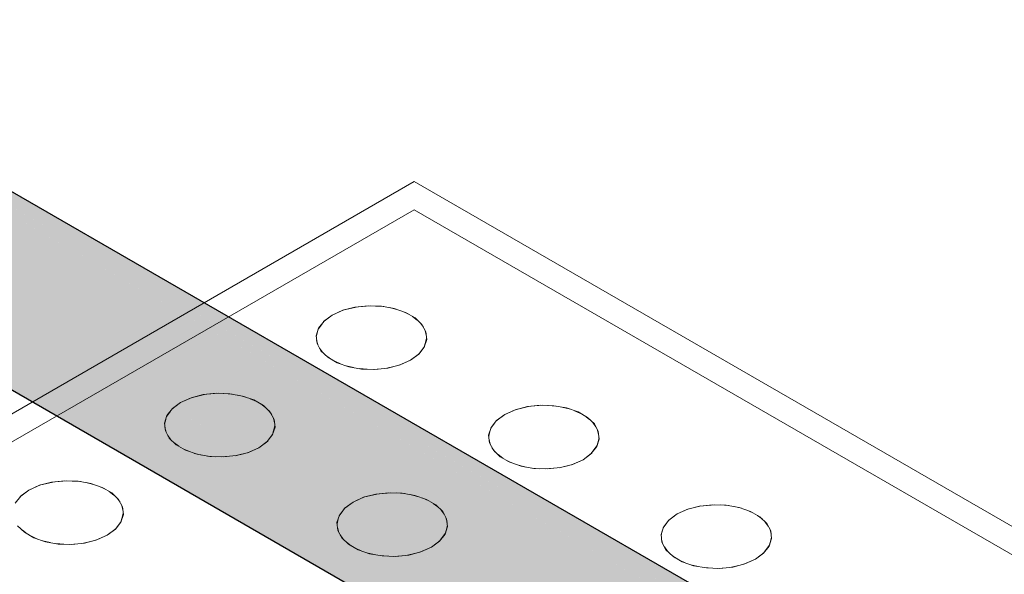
# Model space of a CAD drawing. Header units: millimetres. Extents: x 2 to 902, y -447 to 199.
# Tile 26 of 256: x 27.504 to 28.201, y 46.536 to 46.929. Entities that reach past the tile are written whole.
import ezdxf

# ---------------------------------------------------------------- set-up
doc = ezdxf.new("R2010")
doc.units = ezdxf.units.MM
doc.header["$MEASUREMENT"] = 0
doc.layers.add('AL-Condutos', color=3, linetype='Continuous', lineweight=25)
doc.layers.add('IFC-Elemento construtivo genérico-Contorno', color=253, linetype='Continuous', lineweight=5)

msp = doc.modelspace()

# ---------------------------------------------------------------- hatches: boundary and pattern name
at = {"layer": 'AL-Condutos', "linetype": 'Continuous'}
for points in [[(16.11841, 53.34598), (30.22519, 45.21414), (30.51088, 45.04955), (30.54701, 45.02873), (30.51081, 45.0496), (30.54701, 45.02873), (30.51051, 45.04982), (30.22455, 45.21461), (30.51051, 45.04982), (30.22188, 45.21662), (16.13642, 53.35638)], [(30.60827, 45.00768), (16.15286, 53.35742), (16.13642, 53.35638), (30.60831, 45.0075), (30.61322, 45.00467), (30.61325, 45.0048)], [(16.13642, 53.35638), (30.59951, 44.9984), (30.61036, 44.99213), (30.61123, 44.99162), (30.61074, 44.99379), (30.5972, 45.00161), (30.61074, 44.99379), (30.61123, 44.99162), (30.61196, 44.99157), (30.61205, 44.99115), (30.61265, 44.9908), (30.61265, 44.99153), (30.61265, 44.99853), (30.61157, 44.99326), (30.61265, 44.99853), (30.61109, 44.99535), (30.61085, 44.99428), (30.61109, 44.99535), (30.61265, 44.99853), (30.61265, 45.00215), (30.61192, 44.99895), (30.61265, 45.00215), (30.61322, 45.00467), (30.61265, 45.005), (30.60831, 45.0075), (16.13642, 53.35638), (30.61002, 45.00005), (30.6092, 45.00052), (30.59006, 45.01157)], [(30.60581, 45.013), (16.15286, 53.35742), (30.61325, 45.0048), (30.61382, 45.0073), (30.61404, 45.00825)], [(16.10197, 53.32803), (30.35978, 45.11289), (16.10197, 53.32803), (16.08991, 53.30562), (30.53424, 44.98166), (16.08991, 53.30562), (30.62277, 44.91507), (30.53804, 44.97881), (30.62277, 44.91507), (30.62635, 44.913), (30.62963, 44.91111), (30.63291, 44.90921), (30.62972, 44.91365), (30.62873, 44.91503), (30.62797, 44.91836), (30.62749, 44.91676), (30.62797, 44.91836), (30.62635, 44.92543), (30.62635, 44.91834), (30.62611, 44.91867), (30.61461, 44.93467), (30.62611, 44.91867), (30.62635, 44.91834), (30.62635, 44.92543), (30.6257, 44.92828), (30.62635, 44.92543), (30.62635, 44.92791), (30.62635, 44.92858), (30.62553, 44.92906), (30.61379, 44.93582), (30.62635, 44.92858), (30.61097, 44.94015), (30.61047, 44.94044), (30.51894, 44.99317), (30.61047, 44.94044), (30.61097, 44.94015), (30.61035, 44.9406), (30.51841, 44.99357), (30.51798, 44.99389), (30.51841, 44.99357), (30.61035, 44.9406), (30.61026, 44.94073), (30.60985, 44.94097), (30.51691, 44.9947), (30.61026, 44.94073), (30.61035, 44.9406), (30.61097, 44.94015), (30.62478, 44.93234), (30.62635, 44.93143), (30.62635, 44.93742), (30.6232, 44.93924), (30.6029, 44.95097), (30.48283, 45.02033), (30.45477, 45.04144), (30.48283, 45.02033), (30.6029, 44.95097), (30.6232, 44.93924), (30.62635, 44.93742), (30.62635, 44.94237), (30.6219, 44.94495), (30.59682, 44.95942), (30.6219, 44.94495), (30.62635, 44.94237), (30.62635, 44.9593), (30.61745, 44.96443), (30.57611, 44.98825), (30.61745, 44.96443), (30.62635, 44.9593), (30.62635, 44.9596), (30.61737, 44.96478), (30.57574, 44.98876), (30.35808, 45.11417), (30.62635, 44.9596), (30.35517, 45.11636), (16.11841, 53.34598)], [(16.11841, 53.34598), (30.29784, 45.15948), (16.11841, 53.34598), (30.35517, 45.11636), (30.57562, 44.98893), (30.61736, 44.9648), (30.62635, 44.9596), (30.62635, 44.96096), (30.62635, 44.96259), (30.62381, 44.96451), (30.62317, 44.96499), (30.62084, 44.96674), (30.61651, 44.97001), (30.6161, 44.97031), (30.60282, 44.98031), (30.6161, 44.97031), (30.61651, 44.97001), (30.62084, 44.96674), (30.62317, 44.96499), (30.62381, 44.96451), (30.62182, 44.96728), (30.61551, 44.97607), (30.61467, 44.97656), (30.58524, 44.99355), (30.61265, 44.97773), (30.61467, 44.97656), (30.61455, 44.97742), (30.61444, 44.97757), (30.61265, 44.98007), (30.61444, 44.97757), (30.61455, 44.97742), (30.61467, 44.97656), (30.61549, 44.97609), (30.61503, 44.97675), (30.61549, 44.97611), (30.61531, 44.97689), (30.61339, 44.98529), (30.61265, 44.98544), (30.60713, 44.98777), (30.60267, 44.99399), (30.57484, 45.00138), (30.56311, 45.00633), (30.57484, 45.00138), (30.60267, 44.99399), (30.57192, 45.00358), (30.57054, 45.00462), (30.55702, 45.0148), (30.52055, 45.04227), (30.55702, 45.0148), (30.57054, 45.00462), (30.57192, 45.00358), (30.60267, 44.99399), (30.60713, 44.98777), (30.61265, 44.98544), (30.61339, 44.98529), (30.61265, 44.98855), (30.61265, 44.99053), (30.61213, 44.99083), (30.61131, 44.9913), (30.59987, 44.99789), (30.54747, 45.0281), (30.51291, 45.04802), (30.54747, 45.0281), (30.59987, 44.99789), (30.59961, 44.99825), (30.59987, 44.99789), (30.61131, 44.9913), (30.61209, 44.991), (30.61206, 44.99112), (30.61124, 44.99159), (30.59955, 44.99833), (30.54715, 45.02854), (30.59954, 44.99836), (30.61265, 44.9908), (30.59951, 44.9984), (30.54701, 45.02873), (30.51145, 45.04912), (30.51161, 45.049), (30.51145, 45.04912), (30.22662, 45.21306), (30.51145, 45.04912), (30.54701, 45.02873), (30.51088, 45.04955), (30.22519, 45.21414)], [(30.66113, 44.87599), (30.66684, 44.87269), (30.65697, 44.88214), (30.65334, 44.88754), (30.65323, 44.8877), (30.64834, 44.89042), (30.65323, 44.8877), (30.64805, 44.8907), (16.08991, 53.30562), (16.08436, 53.28264), (30.60482, 44.89925), (30.63158, 44.8838), (30.66827, 44.86262), (30.67133, 44.86085), (30.68521, 44.85284), (30.69114, 44.84942), (30.68746, 44.85294), (30.68286, 44.85735), (30.67907, 44.86097), (30.67036, 44.8623), (30.67019, 44.86254), (30.67036, 44.8623), (30.67907, 44.86097), (30.68286, 44.85735), (30.68746, 44.85294), (30.68113, 44.86066), (30.67776, 44.86223), (30.66702, 44.86725), (30.664, 44.87173), (30.66702, 44.86725), (30.67776, 44.86223), (30.68113, 44.86066), (30.68746, 44.85294), (30.69114, 44.84942), (55.07086, 30.77377), (30.70639, 44.85382), (30.70662, 44.85368), (55.07086, 30.77377), (30.731, 44.84275), (30.73052, 44.84302), (30.71144, 44.85405), (30.71008, 44.85484), (30.70357, 44.85724), (30.70341, 44.85727), (30.7024, 44.85742), (30.69624, 44.85836), (30.67809, 44.86648), (30.6703, 44.86938), (30.67809, 44.86648), (30.67816, 44.86645), (30.67608, 44.86738), (30.67597, 44.86742), (30.67006, 44.8696), (30.6639, 44.87188), (30.66349, 44.87248), (30.66298, 44.87324), (30.66193, 44.87479), (30.66298, 44.87324), (30.66349, 44.87248), (30.6639, 44.87188), (30.67006, 44.8696), (30.66916, 44.87047), (30.67006, 44.8696), (30.67597, 44.86742), (30.66684, 44.87269)], [(16.08991, 53.30562), (30.60535, 44.91538), (30.63906, 44.89594), (30.64486, 44.89259), (30.64346, 44.89454), (30.64233, 44.89516), (30.60574, 44.91521), (30.64233, 44.89516), (30.64346, 44.89454), (30.64243, 44.89514), (30.64346, 44.89454), (30.64486, 44.89259), (30.63904, 44.89595), (30.60535, 44.91538), (30.63891, 44.89598), (30.64492, 44.8925), (30.64793, 44.89076), (30.64805, 44.8907), (30.64791, 44.89083), (30.64805, 44.8907), (30.65236, 44.8882), (30.65323, 44.8877), (30.65312, 44.88785), (30.65229, 44.88832), (30.65142, 44.88979), (30.65229, 44.88832), (30.65312, 44.88785), (30.65191, 44.88966), (30.65129, 44.89001), (30.65191, 44.88966), (30.65125, 44.89064), (30.64933, 44.89348), (30.64922, 44.89351), (30.65079, 44.89086), (30.64742, 44.89225), (30.65079, 44.89086), (30.64922, 44.89351), (30.64933, 44.89348), (30.64857, 44.89461), (30.64808, 44.89378), (30.64857, 44.89461), (30.64745, 44.8965), (30.64702, 44.89691), (30.64713, 44.89674), (30.64702, 44.89691), (30.64675, 44.89703), (30.64607, 44.89733), (30.64675, 44.89703), (30.64544, 44.89802), (30.6456, 44.89754), (30.64677, 44.89416), (30.64679, 44.89409), (30.64732, 44.89253), (30.64679, 44.89409), (30.64677, 44.89416), (30.64664, 44.89413), (30.64677, 44.89416), (30.6456, 44.89754), (30.64505, 44.89778), (30.6456, 44.89754), (30.64544, 44.89802), (30.64467, 44.8986), (30.6447, 44.89794), (30.64417, 44.89817), (30.64487, 44.89455), (30.64417, 44.89817), (30.64477, 44.89457), (30.64491, 44.8937), (30.64374, 44.89482), (30.64315, 44.89496), (30.64374, 44.89482), (30.64218, 44.89632), (30.61416, 44.91147), (30.64218, 44.89632), (30.64374, 44.89482), (30.64491, 44.8937), (30.64452, 44.89464), (30.64491, 44.8937), (30.64463, 44.89461), (30.64491, 44.8937), (30.64477, 44.89457), (30.64417, 44.89817), (30.64342, 44.89851), (30.64275, 44.8988), (30.64342, 44.89851), (30.64417, 44.89817), (30.6447, 44.89794), (30.64467, 44.8986), (30.64402, 44.89908), (30.643, 44.89985), (30.63569, 44.90535), (30.63929, 44.90034), (30.63569, 44.90535), (30.63412, 44.90753), (30.6284, 44.91083), (30.63769, 44.90104), (30.63686, 44.90141), (30.62186, 44.90806), (30.63686, 44.90141), (30.63769, 44.90104), (30.6284, 44.91083), (30.63412, 44.90753), (30.63401, 44.90768), (30.63353, 44.90835), (30.62822, 44.91097), (30.63353, 44.90835), (30.63291, 44.90921), (30.62756, 44.91146), (30.62495, 44.91282), (30.62756, 44.91146), (30.62697, 44.91191), (30.62756, 44.91146), (30.63291, 44.90921), (30.62277, 44.91507), (30.62237, 44.9153)], [(16.08623, 53.26305), (55.07274, 30.75418), (16.08436, 53.28264)], [(16.08436, 53.28264), (55.01538, 30.78732), (55.02008, 30.8031)], [(16.09523, 53.25024), (55.08174, 30.74137), (16.08623, 53.26305)], [(16.08623, 53.26305), (55.01345, 30.78081), (55.01538, 30.7873)]]:
    msp.add_hatch(color=91, dxfattribs=at).paths.add_polyline_path(points)

# ---------------------------------------------------------------- linework, layer by layer
at = {"layer": 'AL-Condutos'}
for p, q in [((30.60581, 45.013), (16.15286, 53.35742)), ((16.09523, 53.25024), (55.08174, 30.74137))]:
    msp.add_line(p, q, dxfattribs=at)
at = {"layer": 'IFC-Elemento construtivo genérico-Contorno', "color": 7, "lineweight": 5}
for p, q in [((26.92744, 46.32038), (27.78308, 46.81438)), ((27.78308, 46.81438), (30.13867, 45.45438)), ((26.9517, 46.31438), (27.78308, 46.79438)), ((27.78308, 46.79438), (30.10403, 45.45438)), ((27.74122, 46.72543), (27.75051, 46.72641)), ((27.74122, 46.72543), (27.75188, 46.72636)), ((27.75051, 46.72641), (27.75994, 46.72608)), ((27.75581, 46.72623), (27.76157, 46.72579)), ((27.75994, 46.72608), (27.76895, 46.72446)), ((27.72515, 46.71982), (27.71893, 46.71514)), ((27.72515, 46.71982), (27.71932, 46.71553)), ((27.72515, 46.71982), (27.73327, 46.72342)), ((27.72515, 46.71982), (27.73259, 46.72319)), ((27.73259, 46.72319), (27.74198, 46.7255)), ((27.73259, 46.72319), (27.74122, 46.72543)), ((27.76559, 46.72507), (27.77074, 46.72384)), ((27.76895, 46.72446), (27.77704, 46.72164)), ((27.77448, 46.72254), (27.77885, 46.7206)), ((27.77704, 46.72164), (27.78373, 46.71778)), ((27.78192, 46.71882), (27.78528, 46.7163)), ((27.71786, 46.71364), (27.71531, 46.71009)), ((27.71932, 46.71553), (27.71545, 46.71056)), ((27.78373, 46.71778), (27.78861, 46.71311)), ((27.78753, 46.71414), (27.78967, 46.71117)), ((27.78861, 46.71311), (27.79142, 46.70791)), ((27.71545, 46.71056), (27.71375, 46.70519)), ((27.71375, 46.70519), (27.71432, 46.69975)), ((27.7146, 46.70786), (27.71383, 46.70446)), ((27.79091, 46.70885), (27.79166, 46.70554)), ((27.79142, 46.70791), (27.79199, 46.70246)), ((27.71407, 46.70208), (27.71481, 46.69884)), ((27.71432, 46.69975), (27.71713, 46.69453)), ((27.79192, 46.70325), (27.79029, 46.6971)), ((27.79199, 46.70246), (27.79029, 46.6971)), ((27.71608, 46.69647), (27.71824, 46.69346)), ((27.71713, 46.69453), (27.72202, 46.68987)), ((27.72044, 46.69139), (27.72383, 46.68883)), ((27.7868, 46.69251), (27.78058, 46.68782)), ((27.7864, 46.69212), (27.78058, 46.68782)), ((27.79041, 46.69754), (27.7864, 46.69212)), ((27.79029, 46.6971), (27.7864, 46.69212)), ((27.72202, 46.68987), (27.7287, 46.68601)), ((27.7269, 46.68706), (27.73134, 46.6851)), ((27.7287, 46.68601), (27.73678, 46.68319)), ((27.73492, 46.68383), (27.74013, 46.68258)), ((27.76453, 46.68223), (27.77314, 46.68446)), ((27.77246, 46.68423), (27.78058, 46.68782)), ((27.77314, 46.68446), (27.78058, 46.68782)), ((27.73678, 46.68319), (27.7458, 46.68157)), ((27.74423, 46.68185), (27.74981, 46.68143)), ((27.7458, 46.68157), (27.75524, 46.68124)), ((27.75401, 46.68129), (27.75976, 46.68172)), ((27.75524, 46.68124), (27.76453, 46.68223)), ((27.76375, 46.68214), (27.76969, 46.68356)), ((27.62519, 46.66119), (27.63456, 46.66349)), ((27.62519, 46.66119), (27.63383, 46.66343)), ((27.63383, 46.66343), (27.64312, 46.66441)), ((27.63383, 46.66343), (27.64449, 46.66436)), ((27.64312, 46.66441), (27.65255, 46.66408)), ((27.64842, 46.66422), (27.65418, 46.66379)), ((27.65255, 46.66408), (27.66156, 46.66245)), ((27.6582, 46.66307), (27.66335, 46.66183)), ((27.61776, 46.65782), (27.61154, 46.65313)), ((27.61776, 46.65782), (27.61193, 46.65353)), ((27.61776, 46.65782), (27.62588, 46.66141)), ((27.61776, 46.65782), (27.62519, 46.66119)), ((27.66156, 46.66245), (27.66965, 46.65964)), ((27.66709, 46.66053), (27.67146, 46.6586)), ((27.66965, 46.65964), (27.67634, 46.65578)), ((27.67453, 46.65682), (27.67789, 46.6543)), ((27.86331, 46.65494), (27.8726, 46.65592)), ((27.86331, 46.65494), (27.87397, 46.65588)), ((27.8726, 46.65592), (27.88203, 46.65559)), ((27.61047, 46.65164), (27.60792, 46.64809)), ((27.61193, 46.65353), (27.60806, 46.64856)), ((27.67634, 46.65578), (27.68122, 46.65111)), ((27.68014, 46.65214), (27.68228, 46.64916)), ((27.68122, 46.65111), (27.68403, 46.64591)), ((27.84725, 46.64933), (27.84102, 46.64464)), ((27.84725, 46.64933), (27.84142, 46.64504)), ((27.84725, 46.64933), (27.85536, 46.65293)), ((27.84725, 46.64933), (27.85468, 46.65269)), ((27.85468, 46.65269), (27.8641, 46.65501)), ((27.85468, 46.65269), (27.86331, 46.65494)), ((27.87793, 46.65574), (27.88367, 46.6553)), ((27.88203, 46.65559), (27.89105, 46.65396)), ((27.8877, 46.65457), (27.89283, 46.65335)), ((27.89105, 46.65396), (27.89914, 46.65115)), ((27.89658, 46.65204), (27.90095, 46.6501)), ((27.89914, 46.65115), (27.90582, 46.64729)), ((27.60806, 46.64856), (27.60636, 46.64319)), ((27.60636, 46.64319), (27.60693, 46.63775)), ((27.60721, 46.64586), (27.60644, 46.64246)), ((27.68352, 46.64685), (27.68427, 46.64354)), ((27.68403, 46.64591), (27.6846, 46.64046)), ((27.83992, 46.64311), (27.83739, 46.63959)), ((27.84142, 46.64504), (27.83755, 46.64007)), ((27.90402, 46.64833), (27.90737, 46.64581)), ((27.90582, 46.64729), (27.9107, 46.64262)), ((27.90963, 46.64364), (27.91175, 46.64068)), ((27.9107, 46.64262), (27.91352, 46.63742)), ((27.60668, 46.64008), (27.60742, 46.63684)), ((27.60693, 46.63775), (27.60973, 46.63253)), ((27.68301, 46.63552), (27.67901, 46.63011)), ((27.6829, 46.6351), (27.67901, 46.63011)), ((27.68453, 46.64125), (27.6829, 46.6351)), ((27.6846, 46.64046), (27.6829, 46.6351)), ((27.83755, 46.64007), (27.83585, 46.6347)), ((27.83669, 46.63738), (27.83592, 46.63398)), ((27.913, 46.63836), (27.91376, 46.63507)), ((27.91352, 46.63742), (27.91409, 46.63197)), ((27.60869, 46.63446), (27.61085, 46.63146)), ((27.60973, 46.63253), (27.61463, 46.62787)), ((27.61305, 46.62939), (27.61643, 46.62683)), ((27.67941, 46.63051), (27.67319, 46.62582)), ((27.67901, 46.63011), (27.67319, 46.62582)), ((27.83585, 46.6347), (27.83642, 46.62926)), ((27.83618, 46.63158), (27.8369, 46.62835)), ((27.83642, 46.62926), (27.83922, 46.62404)), ((27.91401, 46.63274), (27.91239, 46.6266)), ((27.91409, 46.63197), (27.91239, 46.6266)), ((27.61463, 46.62787), (27.62131, 46.62401)), ((27.61951, 46.62505), (27.62394, 46.6231)), ((27.62131, 46.62401), (27.62939, 46.62119)), ((27.62752, 46.62183), (27.63274, 46.62058)), ((27.62939, 46.62119), (27.63841, 46.61957)), ((27.65636, 46.62014), (27.6623, 46.62156)), ((27.65714, 46.62022), (27.66575, 46.62246)), ((27.66507, 46.62223), (27.67319, 46.62582)), ((27.66575, 46.62246), (27.67319, 46.62582)), ((27.83819, 46.62597), (27.84035, 46.62298)), ((27.83922, 46.62404), (27.84412, 46.61938)), ((27.9089, 46.62202), (27.90267, 46.61733)), ((27.9085, 46.62162), (27.90267, 46.61733)), ((27.9125, 46.62705), (27.9085, 46.62162)), ((27.91239, 46.6266), (27.9085, 46.62162)), ((27.63684, 46.61985), (27.64242, 46.61943)), ((27.63841, 46.61957), (27.64785, 46.61924)), ((27.64661, 46.61929), (27.65237, 46.61972)), ((27.64785, 46.61924), (27.65714, 46.62022)), ((27.84252, 46.62089), (27.84592, 46.61834)), ((27.84412, 46.61938), (27.8508, 46.61552)), ((27.849, 46.61656), (27.85341, 46.6146)), ((27.8508, 46.61552), (27.85887, 46.6127)), ((27.88663, 46.61173), (27.89524, 46.61397)), ((27.89456, 46.61373), (27.90267, 46.61733)), ((27.89524, 46.61397), (27.90267, 46.61733)), ((27.85704, 46.61335), (27.86221, 46.6121)), ((27.85887, 46.6127), (27.8679, 46.61108)), ((27.86633, 46.61136), (27.87189, 46.61094)), ((27.8679, 46.61108), (27.87733, 46.61075)), ((27.87611, 46.61079), (27.88188, 46.61123)), ((27.87733, 46.61075), (27.88663, 46.61173)), ((27.88583, 46.61165), (27.89174, 46.61306)), ((27.51782, 46.59919), (27.52717, 46.60149)), ((27.51782, 46.59919), (27.52643, 46.60143)), ((27.52643, 46.60143), (27.53572, 46.60241)), ((27.52643, 46.60143), (27.5371, 46.60236)), ((27.53572, 46.60241), (27.54516, 46.60208)), ((27.54103, 46.60222), (27.54679, 46.60178)), ((27.54516, 46.60208), (27.55417, 46.60045)), ((27.55081, 46.60106), (27.55596, 46.59983)), ((27.55417, 46.60045), (27.56226, 46.59764)), ((27.51039, 46.59583), (27.50416, 46.59114)), ((27.51039, 46.59583), (27.50454, 46.59153)), ((27.51039, 46.59583), (27.51851, 46.59942)), ((27.51039, 46.59583), (27.51782, 46.59919)), ((27.5597, 46.59853), (27.56407, 46.59659)), ((27.56226, 46.59764), (27.56895, 46.59378)), ((27.56714, 46.59482), (27.5705, 46.5923)), ((27.56895, 46.59378), (27.57383, 46.5891)), ((27.75592, 46.59294), (27.76521, 46.59392)), ((27.75592, 46.59294), (27.76657, 46.59388)), ((27.76521, 46.59392), (27.77464, 46.59359)), ((27.77054, 46.59373), (27.77628, 46.59329)), ((27.77464, 46.59359), (27.78366, 46.59196)), ((27.50454, 46.59153), (27.50067, 46.58655)), ((27.57275, 46.59014), (27.57489, 46.58716)), ((27.57383, 46.5891), (27.57664, 46.5839)), ((27.73986, 46.58733), (27.73363, 46.58264)), ((27.73986, 46.58733), (27.73403, 46.58304)), ((27.73986, 46.58733), (27.74797, 46.59092)), ((27.73986, 46.58733), (27.74729, 46.59069)), ((27.74729, 46.59069), (27.75668, 46.59301)), ((27.74729, 46.59069), (27.75592, 46.59294)), ((27.78031, 46.59257), (27.78543, 46.59135)), ((27.78366, 46.59196), (27.79175, 46.58914)), ((27.78919, 46.59004), (27.79356, 46.5881)), ((27.79175, 46.58914), (27.79843, 46.58529)), ((27.79663, 46.58633), (27.79998, 46.58381)), ((27.57714, 46.57924), (27.57551, 46.57309)), ((27.57613, 46.58485), (27.57688, 46.58154)), ((27.57664, 46.5839), (27.57721, 46.57846)), ((27.73253, 46.58111), (27.73, 46.57759)), ((27.73403, 46.58304), (27.73016, 46.57806)), ((27.79843, 46.58529), (27.80331, 46.58062)), ((27.80224, 46.58164), (27.80436, 46.57868)), ((27.80331, 46.58062), (27.80613, 46.57541)), ((27.96934, 46.57884), (27.97746, 46.58244)), ((27.96934, 46.57884), (27.97678, 46.5822)), ((27.97678, 46.5822), (27.98618, 46.58451)), ((27.97678, 46.5822), (27.98541, 46.58445)), ((27.98541, 46.58445), (27.9947, 46.58543)), ((27.98541, 46.58445), (27.99603, 46.58538)), ((27.9947, 46.58543), (28.00413, 46.5851)), ((28.00007, 46.58524), (28.00576, 46.5848)), ((28.00413, 46.5851), (28.01314, 46.58347)), ((28.00979, 46.58408), (28.01492, 46.58286)), ((28.01314, 46.58347), (28.02124, 46.58066)), ((28.01867, 46.58155), (28.02304, 46.57961)), ((28.02124, 46.58066), (28.02791, 46.5768)), ((27.57563, 46.57351), (27.57164, 46.56812)), ((27.57551, 46.57309), (27.57164, 46.56812)), ((27.57721, 46.57846), (27.57551, 46.57309)), ((27.73016, 46.57806), (27.72846, 46.5727)), ((27.72846, 46.5727), (27.72902, 46.56725)), ((27.7293, 46.57537), (27.72853, 46.57197)), ((27.80561, 46.57636), (27.80637, 46.57307)), ((27.80613, 46.57541), (27.8067, 46.56997)), ((27.96194, 46.57252), (27.9595, 46.56911)), ((27.96352, 46.57454), (27.95965, 46.56957)), ((27.96934, 46.57884), (27.96311, 46.57415)), ((27.96934, 46.57884), (27.96352, 46.57454)), ((28.02611, 46.57784), (28.02946, 46.57532)), ((28.02791, 46.5768), (28.03279, 46.57213)), ((28.03173, 46.57315), (28.03384, 46.57019)), ((28.03279, 46.57213), (28.03562, 46.56692)), ((27.50236, 46.57054), (27.50724, 46.56587)), ((27.50569, 46.56735), (27.50904, 46.56483)), ((27.50724, 46.56587), (27.51392, 46.56201)), ((27.57204, 46.56851), (27.56582, 46.56383)), ((27.57164, 46.56812), (27.56582, 46.56383)), ((27.72879, 46.56958), (27.72951, 46.56635)), ((27.72902, 46.56725), (27.73183, 46.56204)), ((27.80662, 46.57074), (27.805, 46.5646)), ((27.8067, 46.56997), (27.805, 46.5646)), ((27.95965, 46.56957), (27.95795, 46.56421)), ((27.95878, 46.56683), (27.95802, 46.5635)), ((28.0351, 46.56786), (28.03586, 46.56455)), ((28.03562, 46.56692), (28.03618, 46.56148)), ((27.51212, 46.56305), (27.51649, 46.56111)), ((27.51392, 46.56201), (27.52202, 46.55919)), ((27.52023, 46.55982), (27.5254, 46.55859)), ((27.52202, 46.55919), (27.53102, 46.55757)), ((27.54046, 46.55724), (27.54975, 46.55822)), ((27.54897, 46.55814), (27.55512, 46.55961)), ((27.54975, 46.55822), (27.55836, 46.56046)), ((27.5577, 46.56023), (27.56582, 46.56383)), ((27.55836, 46.56046), (27.56582, 46.56383)), ((27.7308, 46.56397), (27.73296, 46.56098)), ((27.73183, 46.56204), (27.73673, 46.55738)), ((27.73513, 46.55888), (27.73853, 46.55634)), ((27.80151, 46.56001), (27.79528, 46.55533)), ((27.80111, 46.55962), (27.79528, 46.55533)), ((27.8051, 46.56503), (27.80111, 46.55962)), ((27.805, 46.5646), (27.80111, 46.55962)), ((27.95795, 46.56421), (27.95851, 46.55876)), ((27.95828, 46.56107), (27.959, 46.55786)), ((27.95851, 46.55876), (27.96132, 46.55355)), ((28.03611, 46.56226), (28.03448, 46.55611)), ((28.03618, 46.56148), (28.03448, 46.55611)), ((27.52939, 46.55786), (27.53512, 46.55743)), ((27.53102, 46.55757), (27.54046, 46.55724)), ((27.53922, 46.55728), (27.54498, 46.55771)), ((27.73673, 46.55738), (27.74341, 46.55352)), ((27.74161, 46.55456), (27.74602, 46.5526)), ((27.74341, 46.55352), (27.75148, 46.55069)), ((27.74965, 46.55134), (27.75482, 46.55009)), ((27.77924, 46.54973), (27.78784, 46.55197)), ((27.78717, 46.55173), (27.79528, 46.55533)), ((27.78784, 46.55197), (27.79528, 46.55533)), ((27.96028, 46.55548), (27.96244, 46.55249)), ((27.96132, 46.55355), (27.96621, 46.54889)), ((28.031, 46.55152), (28.02477, 46.54684)), ((28.0346, 46.55657), (28.03059, 46.55113)), ((28.03448, 46.55611), (28.03059, 46.55113)), ((27.75148, 46.55069), (27.76051, 46.54908)), ((27.75894, 46.54936), (27.7645, 46.54894)), ((27.76051, 46.54908), (27.76994, 46.54875)), ((27.76872, 46.54879), (27.77449, 46.54923)), ((27.76994, 46.54875), (27.77924, 46.54973)), ((27.77844, 46.54964), (27.78435, 46.55106)), ((27.96462, 46.5504), (27.96802, 46.54785)), ((27.96621, 46.54889), (27.97289, 46.54503)), ((27.97109, 46.54607), (27.9755, 46.54411)), ((27.97289, 46.54503), (27.98097, 46.54221)), ((28.01665, 46.54324), (28.02477, 46.54684)), ((28.01733, 46.54348), (28.02477, 46.54684)), ((28.03059, 46.55113), (28.02477, 46.54684)), ((27.97913, 46.54285), (27.9843, 46.54161)), ((27.98097, 46.54221), (27.99, 46.54058)), ((27.98843, 46.54086), (27.99402, 46.54045)), ((27.99, 46.54058), (27.99943, 46.54026)), ((27.99818, 46.5403), (28.00406, 46.54075)), ((27.99943, 46.54026), (28.00872, 46.54124)), ((28.0079, 46.54115), (28.014, 46.54261)), ((28.00872, 46.54124), (28.01733, 46.54348))]:
    msp.add_line(p, q, dxfattribs=at)

doc.saveas('drawing.dxf')
